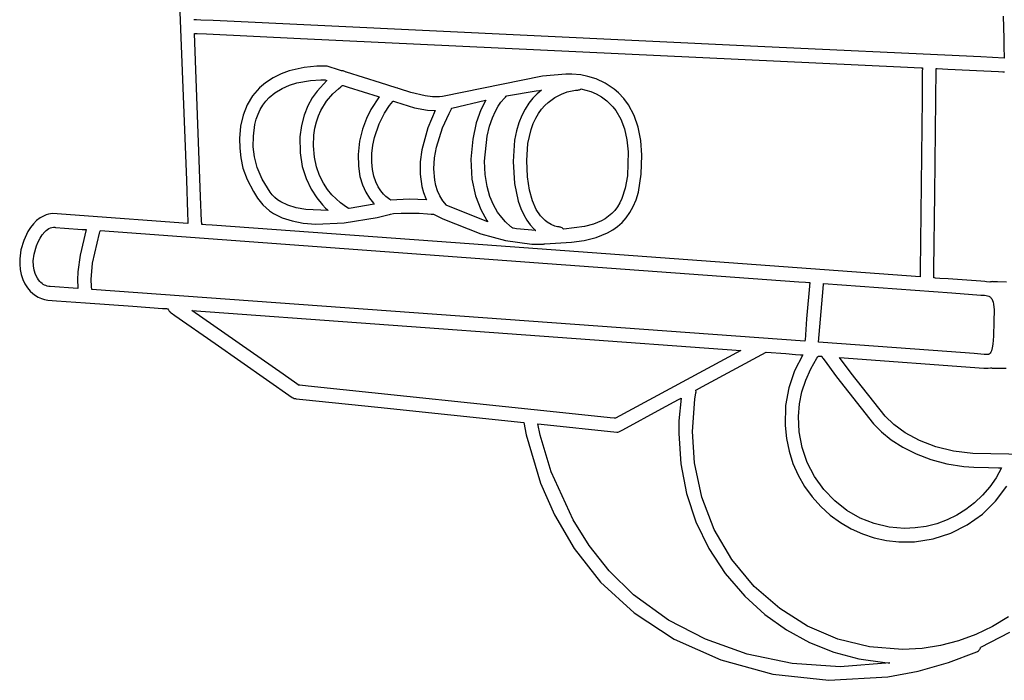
# Model space of a CAD drawing. Extents: x -74.1 to 10.8, y -36.7 to 44.6.
# Tile 104 of 199: x -48.4 to -45.4, y 24.8 to 26.8. Entities that reach past the tile are written whole.
import ezdxf

# ---------------------------------------------------------------- set-up
doc = ezdxf.new("R2010")
doc.units = 0

msp = doc.modelspace()

# ---------------------------------------------------------------- linework, layer by layer
at = {"layer": 'Layer 1', "color": 7, "linetype": 'CONTINUOUS'}
for p, q in [((-47.887141, 26.845843), (-47.866674, 26.308613)), ((-47.843464, 26.797851), (-47.843597, 26.797857)), ((-47.843195, 26.797838), (-47.843464, 26.797851)), ((-47.84091, 26.79773), (-47.843195, 26.797838)), ((-47.835643, 26.797481), (-47.84091, 26.79773)), ((-47.822383, 26.796853), (-47.835643, 26.797481)), ((-47.785426, 26.795103), (-47.822383, 26.796853)), ((-46.148605, 26.717591), (-47.785426, 26.795103)), ((-45.378932, 26.808433), (-45.377251, 26.740763)), ((-47.823092, 26.259087), (-47.842022, 26.756071)), ((-47.84198, 26.756069), (-47.841851, 26.756063)), ((-47.841851, 26.756063), (-47.840477, 26.755998)), ((-47.840477, 26.755998), (-47.833701, 26.755677)), ((-47.833701, 26.755677), (-47.804838, 26.75431)), ((-47.804838, 26.75431), (-47.518753, 26.740763)), ((-47.518753, 26.740763), (-45.691956, 26.654259)), ((-45.377251, 26.740763), (-45.376422, 26.707412)), ((-45.44662, 26.684342), (-46.148605, 26.717591)), ((-45.376422, 26.707412), (-45.376011, 26.690871)), ((-45.376011, 26.690871), (-45.375807, 26.682636)), ((-45.375813, 26.680987), (-45.44662, 26.684342)), ((-45.375769, 26.681094), (-45.375813, 26.680987)), ((-45.375807, 26.682636), (-45.375781, 26.681608)), ((-45.375781, 26.681608), (-45.375769, 26.681094)), ((-47.578268, 26.633055), (-47.602427, 26.621065)), ((-47.553956, 26.642035), (-47.578268, 26.633055)), ((-47.507728, 26.652648), (-47.553956, 26.642035)), ((-47.469465, 26.656265), (-47.507728, 26.652648)), ((-47.444887, 26.656249), (-47.469465, 26.656265)), ((-47.439519, 26.655929), (-47.444887, 26.656249)), ((-47.438722, 26.65586), (-47.439519, 26.655929)), ((-47.437901, 26.65576), (-47.438722, 26.65586)), ((-47.400306, 26.64433), (-47.437901, 26.65576)), ((-47.393645, 26.642255), (-47.400306, 26.64433)), ((-47.39296, 26.642042), (-47.393645, 26.642255)), ((-47.392799, 26.641992), (-47.39296, 26.642042)), ((-47.392634, 26.641983), (-47.392714, 26.641981)), ((-47.392315, 26.641987), (-47.392634, 26.641983)), ((-47.391677, 26.64198), (-47.392315, 26.641987)), ((-47.389149, 26.641764), (-47.391677, 26.64198)), ((-47.386676, 26.641251), (-47.389149, 26.641764)), ((-47.384286, 26.640443), (-47.386676, 26.641251)), ((-47.382005, 26.639345), (-47.384286, 26.640443)), ((-47.379861, 26.637961), (-47.382005, 26.639345)), ((-47.379732, 26.637921), (-47.379832, 26.637952)), ((-47.378642, 26.637581), (-47.379732, 26.637921)), ((-47.274905, 26.605269), (-47.378642, 26.637581)), ((-46.710602, 26.631464), (-46.782064, 26.625481)), ((-46.692586, 26.631685), (-46.710602, 26.631464)), ((-46.665335, 26.629476), (-46.692586, 26.631685)), ((-45.691956, 26.654259), (-45.628161, 26.651238)), ((-45.628161, 26.651238), (-45.624973, 26.651087)), ((-45.62507, 26.640405), (-45.625954, 26.558225)), ((-45.624981, 26.648696), (-45.62507, 26.640405)), ((-45.62496, 26.650643), (-45.624981, 26.648696)), ((-45.624955, 26.651037), (-45.62496, 26.650643)), ((-45.587412, 26.267525), (-45.583309, 26.649114)), ((-45.583289, 26.649113), (-45.583228, 26.64911)), ((-45.583228, 26.64911), (-45.582583, 26.64908)), ((-45.582583, 26.64908), (-45.579467, 26.648932)), ((-45.579467, 26.648932), (-45.547161, 26.647402)), ((-45.547161, 26.647402), (-45.438239, 26.642244)), ((-45.438239, 26.642244), (-45.392971, 26.6401)), ((-45.392971, 26.6401), (-45.379492, 26.639462)), ((-45.379492, 26.639462), (-45.375899, 26.639292)), ((-45.375899, 26.639292), (-45.374996, 26.639249)), ((-47.625715, 26.605645), (-47.643837, 26.589976)), ((-47.602427, 26.621065), (-47.625715, 26.605645)), ((-47.552508, 26.598418), (-47.529862, 26.60553)), ((-47.529862, 26.60553), (-47.488028, 26.613063)), ((-47.488028, 26.613063), (-47.456686, 26.614776)), ((-47.438316, 26.612521), (-47.468258, 26.580446)), ((-47.456686, 26.614776), (-47.447155, 26.614612)), ((-47.447155, 26.614612), (-47.445561, 26.614543)), ((-47.445561, 26.614543), (-47.444892, 26.61451)), ((-47.444892, 26.61451), (-47.444738, 26.614502)), ((-47.444738, 26.614502), (-47.444664, 26.614498)), ((-47.444614, 26.61449), (-47.44455, 26.614471)), ((-47.44455, 26.614471), (-47.443909, 26.614271)), ((-47.443909, 26.614271), (-47.439067, 26.612763)), ((-47.439067, 26.612763), (-47.438404, 26.612557)), ((-47.438404, 26.612557), (-47.438309, 26.612528)), ((-47.227622, 26.590542), (-47.274905, 26.605269)), ((-46.782064, 26.625481), (-47.086379, 26.563929)), ((-46.643509, 26.625128), (-46.665335, 26.629476)), ((-46.618277, 26.617209), (-46.643509, 26.625128)), ((-46.591186, 26.604662), (-46.618277, 26.617209)), ((-46.563783, 26.586431), (-46.591186, 26.604662)), ((-47.643837, 26.589976), (-47.664816, 26.565645)), ((-47.614486, 26.560402), (-47.596848, 26.575177)), ((-47.596848, 26.575177), (-47.575131, 26.588455)), ((-47.575131, 26.588455), (-47.552508, 26.598418)), ((-47.468258, 26.580446), (-47.483095, 26.559486)), ((-47.439428, 26.549696), (-47.420832, 26.571671)), ((-47.420832, 26.571671), (-47.403543, 26.587691)), ((-47.403543, 26.587691), (-47.396153, 26.593531)), ((-47.396153, 26.593531), (-47.392906, 26.595919)), ((-47.392906, 26.595919), (-47.391411, 26.596982)), ((-47.391411, 26.596982), (-47.390698, 26.59748)), ((-47.390698, 26.59748), (-47.390523, 26.597602)), ((-47.390474, 26.597627), (-47.390405, 26.597606)), ((-47.390405, 26.597606), (-47.390065, 26.5975)), ((-47.390065, 26.5975), (-47.388619, 26.59705)), ((-47.388619, 26.59705), (-47.374286, 26.592585)), ((-47.374286, 26.592585), (-47.282757, 26.564077)), ((-47.223374, 26.589219), (-47.227622, 26.590542)), ((-47.222965, 26.589091), (-47.223374, 26.589219)), ((-47.222865, 26.58906), (-47.222965, 26.589091)), ((-47.222633, 26.588987), (-47.222865, 26.58906)), ((-47.222202, 26.588844), (-47.222633, 26.588987)), ((-47.221352, 26.58853), (-47.222202, 26.588844)), ((-47.217435, 26.58701), (-47.221352, 26.58853)), ((-47.183432, 26.575819), (-47.217435, 26.58701)), ((-47.139145, 26.565583), (-47.183432, 26.575819)), ((-46.891481, 26.565839), (-46.800805, 26.580875)), ((-46.798013, 26.571651), (-46.810964, 26.55841)), ((-46.800805, 26.580875), (-46.791484, 26.582127)), ((-46.784649, 26.583003), (-46.798013, 26.571651)), ((-46.791484, 26.582127), (-46.78699, 26.582708)), ((-46.78699, 26.582708), (-46.784784, 26.582987)), ((-46.784784, 26.582987), (-46.784715, 26.582995)), ((-46.744471, 26.560853), (-46.724519, 26.571183)), ((-46.724519, 26.571183), (-46.706421, 26.577683)), ((-46.706421, 26.577683), (-46.691487, 26.581238)), ((-46.691487, 26.581238), (-46.681028, 26.582735)), ((-46.681028, 26.582735), (-46.677885, 26.582989)), ((-46.677885, 26.582989), (-46.676907, 26.583041)), ((-46.676907, 26.583041), (-46.676576, 26.583054)), ((-46.676576, 26.583054), (-46.67645, 26.583058)), ((-46.676521, 26.583055), (-46.674135, 26.583241)), ((-46.676444, 26.583058), (-46.676494, 26.583056)), ((-46.674135, 26.583241), (-46.671834, 26.583689)), ((-46.671834, 26.583689), (-46.669633, 26.584382)), ((-46.669633, 26.584382), (-46.667545, 26.585305)), ((-46.667545, 26.585305), (-46.665585, 26.586441)), ((-46.665585, 26.586441), (-46.665116, 26.586756)), ((-46.665116, 26.586756), (-46.664885, 26.586918)), ((-46.664885, 26.586918), (-46.664828, 26.586959)), ((-46.664792, 26.586984), (-46.635188, 26.578911)), ((-46.635188, 26.578911), (-46.618766, 26.571957)), ((-46.618766, 26.571957), (-46.602026, 26.56257)), ((-46.550447, 26.574854), (-46.563783, 26.586431)), ((-46.534245, 26.557506), (-46.550447, 26.574854)), ((-47.664816, 26.565645), (-47.681404, 26.538013)), ((-47.633885, 26.537038), (-47.624795, 26.549229)), ((-47.624795, 26.549229), (-47.614486, 26.560402)), ((-47.483095, 26.559486), (-47.496653, 26.53514)), ((-47.456882, 26.521565), (-47.439428, 26.549696)), ((-47.279402, 26.563028), (-47.304826, 26.524009)), ((-47.282757, 26.564077), (-47.27956, 26.563082)), ((-47.27956, 26.563082), (-47.279401, 26.563032)), ((-47.247566, 26.535963), (-47.23731, 26.548581)), ((-47.23731, 26.548581), (-47.236577, 26.549394)), ((-47.236577, 26.549394), (-47.236416, 26.54957)), ((-47.236416, 26.54957), (-47.236377, 26.549612)), ((-47.236327, 26.549614), (-47.23604, 26.549526)), ((-47.23604, 26.549526), (-47.235939, 26.549495)), ((-47.23593, 26.549491), (-47.229797, 26.547144)), ((-47.229797, 26.547144), (-47.172045, 26.529635)), ((-47.116644, 26.562833), (-47.139145, 26.565583)), ((-47.095769, 26.562734), (-47.116644, 26.562833)), ((-47.086379, 26.563929), (-47.095769, 26.562734)), ((-47.058448, 26.527951), (-46.955843, 26.552592)), ((-46.954235, 26.552943), (-46.969447, 26.523229)), ((-46.955843, 26.552592), (-46.954381, 26.552913)), ((-46.954381, 26.552913), (-46.95429, 26.552933)), ((-46.95429, 26.552933), (-46.954244, 26.552943)), ((-46.916469, 26.53473), (-46.908366, 26.546538)), ((-46.908366, 26.546538), (-46.897683, 26.558818)), ((-46.897683, 26.558818), (-46.896689, 26.559733)), ((-46.896689, 26.559733), (-46.896505, 26.559892)), ((-46.896675, 26.559756), (-46.894225, 26.562042)), ((-46.896639, 26.559785), (-46.896672, 26.559759)), ((-46.896537, 26.559867), (-46.896639, 26.559785)), ((-46.896503, 26.559894), (-46.896537, 26.559867)), ((-46.894225, 26.562042), (-46.892225, 26.564624)), ((-46.892225, 26.564624), (-46.891794, 26.565307)), ((-46.891794, 26.565307), (-46.891589, 26.565653)), ((-46.891589, 26.565653), (-46.891489, 26.565828)), ((-46.823267, 26.543133), (-46.834685, 26.525672)), ((-46.810964, 26.55841), (-46.823267, 26.543133)), ((-46.775011, 26.536234), (-46.764968, 26.545805)), ((-46.764968, 26.545805), (-46.744471, 26.560853)), ((-46.602026, 26.56257), (-46.585539, 26.550381)), ((-46.585539, 26.550381), (-46.567446, 26.532229)), ((-46.520106, 26.538222), (-46.534245, 26.557506)), ((-45.625954, 26.558225), (-45.631598, 26.033463)), ((-47.681404, 26.538013), (-47.693581, 26.507139)), ((-47.64839, 26.509641), (-47.641751, 26.523839)), ((-47.641751, 26.523839), (-47.633885, 26.537038)), ((-47.496653, 26.53514), (-47.508037, 26.507331)), ((-47.464416, 26.505128), (-47.456882, 26.521565)), ((-47.304826, 26.524009), (-47.318141, 26.496761)), ((-47.27958, 26.480533), (-47.262925, 26.513024)), ((-47.262925, 26.513024), (-47.247566, 26.535963)), ((-47.172045, 26.529635), (-47.132254, 26.522471)), ((-47.132254, 26.522471), (-47.111884, 26.520904)), ((-47.109109, 26.520829), (-47.130938, 26.468555)), ((-47.111884, 26.520904), (-47.109362, 26.520836)), ((-47.109362, 26.520836), (-47.109205, 26.520833)), ((-47.109205, 26.520833), (-47.109126, 26.520831)), ((-47.086107, 26.468689), (-47.06658, 26.512539)), ((-47.06658, 26.512539), (-47.059371, 26.526288)), ((-47.059371, 26.526288), (-47.058675, 26.527551)), ((-47.058675, 26.527551), (-47.058509, 26.527851)), ((-47.058509, 26.527851), (-47.058468, 26.527924)), ((-46.969447, 26.523229), (-46.983511, 26.483854)), ((-46.934583, 26.498356), (-46.925448, 26.518764)), ((-46.925448, 26.518764), (-46.916469, 26.53473)), ((-46.834685, 26.525672), (-46.844984, 26.505883)), ((-46.802356, 26.498009), (-46.793869, 26.512447)), ((-46.793869, 26.512447), (-46.7847, 26.525152)), ((-46.7847, 26.525152), (-46.775011, 26.536234)), ((-46.567446, 26.532229), (-46.5586, 26.520734)), ((-46.5586, 26.520734), (-46.543668, 26.494898)), ((-46.502976, 26.506155), (-46.520106, 26.538222)), ((-47.693581, 26.507139), (-47.701321, 26.473083)), ((-47.657972, 26.478289), (-47.653798, 26.494454)), ((-47.653798, 26.494454), (-47.64839, 26.509641)), ((-47.508037, 26.507331), (-47.516355, 26.475983)), ((-47.475569, 26.467386), (-47.470747, 26.487077)), ((-47.470747, 26.487077), (-47.464416, 26.505128)), ((-47.318141, 26.496761), (-47.329962, 26.464656)), ((-47.29372, 26.439259), (-47.27958, 26.480533)), ((-46.983511, 26.483854), (-46.994313, 26.434009)), ((-46.943149, 26.473223), (-46.934583, 26.498356)), ((-46.853927, 26.483618), (-46.861281, 26.458731)), ((-46.844984, 26.505883), (-46.853927, 26.483618)), ((-46.816628, 26.463488), (-46.809997, 26.481726)), ((-46.809997, 26.481726), (-46.802356, 26.498009)), ((-46.543668, 26.494898), (-46.532433, 26.465316)), ((-46.490415, 26.469957), (-46.502976, 26.506155)), ((-47.701321, 26.473083), (-47.704604, 26.435903)), ((-47.662599, 26.443065), (-47.657972, 26.478289)), ((-47.516355, 26.475983), (-47.520734, 26.44066)), ((-47.478576, 26.446031), (-47.475569, 26.467386)), ((-47.329962, 26.464656), (-47.338868, 26.427921)), ((-47.130938, 26.468555), (-47.149183, 26.401712)), ((-47.104667, 26.409569), (-47.086107, 26.468689)), ((-46.950426, 26.44308), (-46.943149, 26.473223)), ((-46.861281, 26.458731), (-46.866808, 26.431075)), ((-46.826204, 26.420703), (-46.816628, 26.463488)), ((-46.532433, 26.465316), (-46.524914, 26.432046)), ((-46.482447, 26.429696), (-46.490415, 26.469957)), ((-47.704604, 26.435903), (-47.704195, 26.406088)), ((-47.662699, 26.41051), (-47.662599, 26.443065)), ((-47.520734, 26.44066), (-47.520144, 26.392661)), ((-47.479535, 26.413212), (-47.478576, 26.446031)), ((-47.338868, 26.427921), (-47.343436, 26.386782)), ((-47.298657, 26.415569), (-47.29372, 26.439259)), ((-46.994313, 26.434009), (-46.999738, 26.372886)), ((-46.958217, 26.366634), (-46.950426, 26.44308)), ((-46.866808, 26.431075), (-46.871463, 26.366099)), ((-46.829786, 26.368915), (-46.826204, 26.420703)), ((-46.524914, 26.432046), (-46.521132, 26.395144)), ((-46.479098, 26.38544), (-46.482447, 26.429696)), ((-47.704195, 26.406088), (-47.701157, 26.376998)), ((-47.659502, 26.380396), (-47.662699, 26.41051)), ((-47.520144, 26.392661), (-47.513467, 26.350363)), ((-47.476568, 26.379411), (-47.479535, 26.413212)), ((-47.30186, 26.363987), (-47.301538, 26.389971)), ((-47.301538, 26.389971), (-47.298657, 26.415569)), ((-47.149183, 26.401712), (-47.154003, 26.365112)), ((-47.11067, 26.376734), (-47.104667, 26.409569)), ((-46.521132, 26.395144), (-46.523223, 26.321794)), ((-47.701157, 26.376998), (-47.69414, 26.345401)), ((-47.651261, 26.34772), (-47.659502, 26.380396)), ((-47.470025, 26.349373), (-47.476568, 26.379411)), ((-47.343436, 26.386782), (-47.342774, 26.351077)), ((-47.299562, 26.340963), (-47.30186, 26.363987)), ((-47.154003, 26.365112), (-47.154379, 26.32761)), ((-47.112931, 26.343022), (-47.11067, 26.376734)), ((-46.999738, 26.372886), (-46.996997, 26.312008)), ((-46.956644, 26.325786), (-46.958217, 26.366634)), ((-46.871463, 26.366099), (-46.867305, 26.298332)), ((-46.827777, 26.319294), (-46.829786, 26.368915)), ((-46.480954, 26.326788), (-46.479098, 26.38544)), ((-47.69414, 26.345401), (-47.681706, 26.311139)), ((-47.63591, 26.311873), (-47.651261, 26.34772)), ((-47.513467, 26.350363), (-47.501984, 26.313521)), ((-47.460654, 26.32295), (-47.470025, 26.349373)), ((-47.342774, 26.351077), (-47.338063, 26.320537)), ((-47.295138, 26.320861), (-47.299562, 26.340963)), ((-47.110285, 26.309415), (-47.112931, 26.343022)), ((-47.866674, 26.308613), (-47.862877, 26.208946)), ((-47.681706, 26.311139), (-47.662419, 26.274054)), ((-47.611384, 26.272244), (-47.63591, 26.311873)), ((-47.501984, 26.313521), (-47.486975, 26.28189)), ((-47.449205, 26.299993), (-47.460654, 26.32295)), ((-47.436425, 26.280353), (-47.449205, 26.299993)), ((-47.338063, 26.320537), (-47.330231, 26.294273)), ((-47.289096, 26.303534), (-47.295138, 26.320861)), ((-47.281946, 26.288836), (-47.289096, 26.303534)), ((-47.154379, 26.32761), (-47.149126, 26.290121)), ((-47.106757, 26.292956), (-47.110285, 26.309415)), ((-46.996997, 26.312008), (-46.98619, 26.260947)), ((-46.950844, 26.290085), (-46.956644, 26.325786)), ((-46.821663, 26.278518), (-46.827777, 26.319294)), ((-46.523223, 26.321794), (-46.529749, 26.284123)), ((-46.48994, 26.272549), (-46.480954, 26.326788)), ((-47.662419, 26.274054), (-47.649757, 26.254404)), ((-47.60477, 26.263985), (-47.611384, 26.272244)), ((-47.486975, 26.28189), (-47.46972, 26.255224)), ((-47.423063, 26.263881), (-47.436425, 26.280353)), ((-47.330231, 26.294273), (-47.320177, 26.272054)), ((-47.320177, 26.272054), (-47.308803, 26.253647)), ((-47.274197, 26.276623), (-47.281946, 26.288836)), ((-47.266359, 26.266748), (-47.274197, 26.276623)), ((-47.149126, 26.290121), (-47.144019, 26.271666)), ((-47.144019, 26.271666), (-47.137062, 26.253558)), ((-47.101565, 26.276891), (-47.106757, 26.292956)), ((-47.094563, 26.261343), (-47.101565, 26.276891)), ((-46.941856, 26.259336), (-46.950844, 26.290085)), ((-46.867305, 26.298332), (-46.855905, 26.244624)), ((-46.812351, 26.245719), (-46.821663, 26.278518)), ((-46.529749, 26.284123), (-46.540028, 26.25288)), ((-46.496937, 26.24941), (-46.48994, 26.272549)), ((-47.820232, 26.18401), (-47.823092, 26.259087)), ((-47.649757, 26.254404), (-47.633565, 26.233713)), ((-47.597202, 26.256381), (-47.60477, 26.263985)), ((-47.588695, 26.249432), (-47.597202, 26.256381)), ((-47.579261, 26.243141), (-47.588695, 26.249432)), ((-47.55737, 26.232414), (-47.579261, 26.243141)), ((-47.46972, 26.255224), (-47.451501, 26.233278)), ((-47.397588, 26.239848), (-47.423063, 26.263881)), ((-47.308803, 26.253647), (-47.297009, 26.238822)), ((-47.25894, 26.259065), (-47.266359, 26.266748)), ((-47.247398, 26.249693), (-47.25894, 26.259065)), ((-47.244293, 26.247713), (-47.247398, 26.249693)), ((-47.188247, 26.250873), (-47.244293, 26.247713)), ((-47.1348, 26.248638), (-47.188247, 26.250873)), ((-47.137062, 26.253558), (-47.135016, 26.249098)), ((-47.135016, 26.249098), (-47.134884, 26.24882)), ((-47.134884, 26.24882), (-47.134818, 26.248681)), ((-47.085605, 26.246432), (-47.094563, 26.261343)), ((-47.074545, 26.232283), (-47.085605, 26.246432)), ((-46.98619, 26.260947), (-46.969963, 26.219081)), ((-46.93072, 26.233342), (-46.941856, 26.259336)), ((-46.855905, 26.244624), (-46.848087, 26.22253)), ((-46.800746, 26.220029), (-46.812351, 26.245719)), ((-46.540028, 26.25288), (-46.546508, 26.239471)), ((-46.505478, 26.228732), (-46.496937, 26.24941)), ((-45.589885, 26.037491), (-45.587412, 26.267525)), ((-47.633565, 26.233713), (-47.623794, 26.224218)), ((-47.623794, 26.224218), (-47.613023, 26.21555)), ((-47.613023, 26.21555), (-47.601261, 26.207709)), ((-47.531838, 26.224387), (-47.55737, 26.232414)), ((-47.502772, 26.219068), (-47.531838, 26.224387)), ((-47.434469, 26.21657), (-47.502772, 26.219068)), ((-47.451501, 26.233278), (-47.44243, 26.223998)), ((-47.44243, 26.223998), (-47.437974, 26.219768)), ((-47.437974, 26.219768), (-47.435775, 26.217754)), ((-47.435775, 26.217754), (-47.434684, 26.216772)), ((-47.434684, 26.216772), (-47.434548, 26.21665)), ((-47.434548, 26.21665), (-47.43448, 26.216589)), ((-47.378767, 26.226704), (-47.397588, 26.239848)), ((-47.373723, 26.223843), (-47.378767, 26.226704)), ((-47.372621, 26.223276), (-47.373723, 26.223843)), ((-47.372664, 26.223299), (-47.372623, 26.223277)), ((-47.372596, 26.223264), (-47.372645, 26.22329)), ((-47.372498, 26.223212), (-47.372596, 26.223264)), ((-47.372307, 26.223102), (-47.372498, 26.223212)), ((-47.371939, 26.222868), (-47.372307, 26.223102)), ((-47.371207, 26.222394), (-47.371939, 26.222868)), ((-47.294604, 26.23618), (-47.371207, 26.222394)), ((-47.297009, 26.238822), (-47.29555, 26.237209)), ((-47.29555, 26.237209), (-47.294824, 26.236422)), ((-47.294824, 26.236422), (-47.294643, 26.236227)), ((-47.074374, 26.232035), (-47.074545, 26.232283)), ((-47.074313, 26.231957), (-47.074374, 26.232035)), ((-47.074233, 26.231918), (-47.074312, 26.231956)), ((-47.072965, 26.231307), (-47.074233, 26.231918)), ((-46.948283, 26.182015), (-47.072965, 26.231307)), ((-46.969963, 26.219081), (-46.950964, 26.185928)), ((-46.918475, 26.211907), (-46.93072, 26.233342)), ((-46.90616, 26.194833), (-46.918475, 26.211907)), ((-46.848087, 26.22253), (-46.839178, 26.203335)), ((-46.787757, 26.20058), (-46.800746, 26.220029)), ((-46.56202, 26.216686), (-46.570998, 26.207151)), ((-46.553848, 26.227433), (-46.56202, 26.216686)), ((-46.546508, 26.239471), (-46.553848, 26.227433)), ((-46.526812, 26.194179), (-46.515468, 26.210369)), ((-46.515468, 26.210369), (-46.505478, 26.228732)), ((-48.322537, 26.185985), (-48.332483, 26.176045)), ((-48.311624, 26.194302), (-48.322537, 26.185985)), ((-48.299768, 26.200737), (-48.311624, 26.194302)), ((-48.293494, 26.203167), (-48.299768, 26.200737)), ((-48.286994, 26.205029), (-48.293494, 26.203167)), ((-48.280271, 26.206291), (-48.286994, 26.205029)), ((-48.273328, 26.20692), (-48.280271, 26.206291)), ((-48.260066, 26.206447), (-48.273328, 26.20692)), ((-48.191728, 26.201449), (-48.260066, 26.206447)), ((-47.862017, 26.177336), (-48.191728, 26.201449)), ((-47.862877, 26.208946), (-47.861897, 26.18323)), ((-47.861897, 26.18323), (-47.861694, 26.177907)), ((-47.819943, 26.176436), (-47.820232, 26.18401)), ((-47.601261, 26.207709), (-47.574799, 26.194511)), ((-47.574799, 26.194511), (-47.544477, 26.184634)), ((-47.544477, 26.184634), (-47.510365, 26.178083)), ((-47.385984, 26.178473), (-47.285388, 26.195511)), ((-47.285388, 26.195511), (-47.248794, 26.204196)), ((-47.248794, 26.204196), (-47.248738, 26.20421)), ((-47.248738, 26.20421), (-47.248131, 26.204363)), ((-47.248131, 26.204363), (-47.244813, 26.205201)), ((-47.244799, 26.205204), (-47.235555, 26.206966)), ((-47.235555, 26.206966), (-47.212272, 26.208894)), ((-47.212272, 26.208894), (-47.157458, 26.208206)), ((-47.157458, 26.208206), (-47.13217, 26.206643)), ((-47.13217, 26.206643), (-47.121423, 26.205786)), ((-47.121423, 26.205786), (-47.116694, 26.205368)), ((-47.116694, 26.205368), (-47.114512, 26.205165)), ((-47.114512, 26.205165), (-47.113986, 26.205116)), ((-47.113986, 26.205116), (-47.113726, 26.205091)), ((-47.113678, 26.205084), (-47.085633, 26.191053)), ((-47.085633, 26.191053), (-46.970028, 26.144957)), ((-46.950964, 26.185928), (-46.948526, 26.182373)), ((-46.948526, 26.182373), (-46.948374, 26.182155)), ((-46.948374, 26.182155), (-46.948298, 26.182046)), ((-46.894816, 26.181924), (-46.90616, 26.194833)), ((-46.879194, 26.167815), (-46.894816, 26.181924)), ((-46.839178, 26.203335), (-46.829415, 26.186835)), ((-46.829415, 26.186835), (-46.81904, 26.172824)), ((-46.781026, 26.192925), (-46.787757, 26.20058)), ((-46.774289, 26.186504), (-46.781026, 26.192925)), ((-46.767659, 26.181211), (-46.774289, 26.186504)), ((-46.755172, 26.173569), (-46.767659, 26.181211)), ((-46.602505, 26.185028), (-46.627056, 26.174892)), ((-46.591267, 26.191401), (-46.602505, 26.185028)), ((-46.580756, 26.198749), (-46.591267, 26.191401)), ((-46.570998, 26.207151), (-46.580756, 26.198749)), ((-46.553186, 26.167734), (-46.539416, 26.180015)), ((-46.539416, 26.180015), (-46.526812, 26.194179)), ((-48.34937, 26.152333), (-48.362086, 26.125241)), ((-48.341436, 26.164741), (-48.34937, 26.152333)), ((-48.332483, 26.176045), (-48.341436, 26.164741)), ((-48.305349, 26.142854), (-48.297742, 26.151717)), ((-48.297742, 26.151717), (-48.293696, 26.155458)), ((-48.293696, 26.155458), (-48.289505, 26.158672)), ((-48.289505, 26.158672), (-48.28518, 26.161311)), ((-48.28518, 26.161311), (-48.280735, 26.163327)), ((-48.280735, 26.163327), (-48.276182, 26.16467)), ((-48.276182, 26.16467), (-48.271531, 26.165291)), ((-48.271531, 26.165291), (-48.26836, 26.165278)), ((-48.26836, 26.165278), (-48.268228, 26.165268)), ((-48.268228, 26.165268), (-48.267624, 26.165224)), ((-48.267624, 26.165224), (-48.265065, 26.165038)), ((-48.265065, 26.165038), (-48.237557, 26.163026)), ((-48.237557, 26.163026), (-48.184271, 26.15913)), ((-48.171613, 26.158202), (-48.190514, 26.08007)), ((-48.184271, 26.15913), (-48.175922, 26.15852)), ((-48.175922, 26.15852), (-48.173778, 26.158363)), ((-48.173778, 26.158363), (-48.172698, 26.158284)), ((-48.172698, 26.158284), (-48.172156, 26.158244)), ((-48.172156, 26.158244), (-48.171884, 26.158225)), ((-48.171884, 26.158225), (-48.171748, 26.158215)), ((-48.171748, 26.158215), (-48.17168, 26.15821)), ((-48.131356, 26.147367), (-48.130143, 26.151385)), ((-48.130143, 26.151385), (-48.12956, 26.153277)), ((-48.12956, 26.153277), (-48.129275, 26.154192)), ((-48.129275, 26.154192), (-48.129134, 26.154642)), ((-48.129134, 26.154642), (-48.129064, 26.154865)), ((-48.129064, 26.154865), (-48.129029, 26.154976)), ((-48.129029, 26.154976), (-48.129012, 26.155031)), ((-48.128972, 26.155085), (-46.766647, 26.055442)), ((-47.861671, 26.177312), (-47.862017, 26.177336)), ((-47.861694, 26.177907), (-47.861676, 26.177433)), ((-47.861676, 26.177433), (-47.861672, 26.17733)), ((-47.819876, 26.174657), (-47.819943, 26.176436)), ((-47.819862, 26.174297), (-47.819876, 26.174657)), ((-47.81926, 26.174208), (-47.81986, 26.174252)), ((-47.816855, 26.174032), (-47.81926, 26.174208)), ((-47.80719, 26.173325), (-47.816855, 26.174032)), ((-47.787634, 26.171895), (-47.80719, 26.173325)), ((-47.047103, 26.117733), (-47.787634, 26.171895)), ((-47.510365, 26.178083), (-47.472533, 26.174868)), ((-47.472533, 26.174868), (-47.385984, 26.178473)), ((-46.877518, 26.166584), (-46.879194, 26.167815)), ((-46.877104, 26.166295), (-46.877518, 26.166584)), ((-46.874998, 26.164638), (-46.877191, 26.166354)), ((-46.87716, 26.166333), (-46.877115, 26.166302)), ((-46.87364, 26.163311), (-46.874998, 26.164638)), ((-46.873575, 26.163299), (-46.873616, 26.163307)), ((-46.873248, 26.163239), (-46.873575, 26.163299)), ((-46.872592, 26.163118), (-46.873248, 26.163239)), ((-46.87128, 26.162879), (-46.872592, 26.163118)), ((-46.860765, 26.161092), (-46.87128, 26.162879)), ((-46.802511, 26.155728), (-46.860765, 26.161092)), ((-46.81904, 26.172824), (-46.80829, 26.161098)), ((-46.80829, 26.161098), (-46.802849, 26.156028)), ((-46.802849, 26.156028), (-46.802679, 26.155877)), ((-46.802679, 26.155877), (-46.802594, 26.155802)), ((-46.802594, 26.155802), (-46.802552, 26.155765)), ((-46.744473, 26.169131), (-46.755172, 26.173569)), ((-46.736469, 26.167029), (-46.744473, 26.169131)), ((-46.732065, 26.166397), (-46.736469, 26.167029)), ((-46.731633, 26.166366), (-46.732065, 26.166397)), ((-46.731908, 26.166378), (-46.731789, 26.166374)), ((-46.731787, 26.166374), (-46.731864, 26.166377)), ((-46.731789, 26.166374), (-46.731733, 26.166372)), ((-46.731632, 26.166368), (-46.731787, 26.166374)), ((-46.731733, 26.166372), (-46.731672, 26.166369)), ((-46.729195, 26.166123), (-46.731632, 26.166368)), ((-46.726855, 26.165605), (-46.729195, 26.166123)), ((-46.724625, 26.164832), (-46.726855, 26.165605)), ((-46.722521, 26.163822), (-46.724625, 26.164832)), ((-46.720557, 26.162591), (-46.722521, 26.163822)), ((-46.718748, 26.161158), (-46.720557, 26.162591)), ((-46.717108, 26.159539), (-46.718748, 26.161158)), ((-46.654198, 26.167708), (-46.717108, 26.159539)), ((-46.627056, 26.174892), (-46.654198, 26.167708)), ((-46.583843, 26.148241), (-46.568026, 26.157191)), ((-46.568026, 26.157191), (-46.553186, 26.167734)), ((-48.362086, 26.125241), (-48.370428, 26.096845)), ((-48.323404, 26.108727), (-48.318278, 26.120968)), ((-48.318278, 26.120968), (-48.312226, 26.132474)), ((-48.312226, 26.132474), (-48.305349, 26.142854)), ((-48.15231, 26.055832), (-48.131356, 26.147367)), ((-46.970028, 26.144957), (-46.894163, 26.124747)), ((-46.894163, 26.124747), (-46.814052, 26.114332)), ((-46.693948, 26.119905), (-46.65498, 26.125483)), ((-46.65498, 26.125483), (-46.618026, 26.134543)), ((-46.618026, 26.134543), (-46.583843, 26.148241)), ((-48.370428, 26.096845), (-48.374179, 26.069552)), ((-48.33049, 26.083608), (-48.323404, 26.108727)), ((-45.631805, 26.014217), (-47.047103, 26.117733)), ((-46.814052, 26.114332), (-46.780145, 26.114323)), ((-46.780127, 26.114324), (-46.780046, 26.114328)), ((-46.780046, 26.114328), (-46.779226, 26.114366)), ((-46.779226, 26.114366), (-46.776491, 26.114493)), ((-46.776491, 26.114493), (-46.775362, 26.114546)), ((-46.775362, 26.114546), (-46.775029, 26.114562)), ((-46.775029, 26.114562), (-46.774942, 26.114566)), ((-46.774899, 26.114568), (-46.693948, 26.119905)), ((-48.374179, 26.069552), (-48.374233, 26.053044)), ((-48.332739, 26.062754), (-48.33049, 26.083608)), ((-48.332077, 26.04829), (-48.332739, 26.062754)), ((-48.190514, 26.08007), (-48.197329, 26.029885)), ((-48.374233, 26.053044), (-48.372593, 26.036908)), ((-48.372593, 26.036908), (-48.369333, 26.021377)), ((-48.329674, 26.034452), (-48.332077, 26.04829)), ((-48.325647, 26.021634), (-48.329674, 26.034452)), ((-48.15688, 26.006338), (-48.15231, 26.055832)), ((-46.766647, 26.055442), (-46.00154, 25.999483)), ((-45.631598, 26.033463), (-45.631795, 26.015138)), ((-45.590115, 26.016091), (-45.589885, 26.037491)), ((-48.369333, 26.021377), (-48.364522, 26.006682)), ((-48.364522, 26.006682), (-48.358231, 25.993055)), ((-48.320109, 26.010235), (-48.325647, 26.021634)), ((-48.31681, 26.005191), (-48.320109, 26.010235)), ((-48.313175, 26.00065), (-48.31681, 26.005191)), ((-48.30945, 25.996856), (-48.313175, 26.00065)), ((-48.197329, 26.029885), (-48.198356, 26.005159)), ((-48.198356, 26.005159), (-48.197141, 25.981876)), ((-48.155729, 25.985002), (-48.15688, 26.006338)), ((-45.631795, 26.015138), (-45.631805, 26.014222)), ((-45.590388, 26.011189), (-45.590176, 26.012797)), ((-45.590233, 26.011178), (-45.59034, 26.011185)), ((-45.590018, 26.011162), (-45.590233, 26.011178)), ((-45.590176, 26.012797), (-45.590151, 26.013147)), ((-45.590151, 26.013147), (-45.590145, 26.013323)), ((-45.590145, 26.013323), (-45.590144, 26.013368)), ((-45.590144, 26.013407), (-45.590142, 26.013522)), ((-45.590142, 26.013522), (-45.590137, 26.014023)), ((-45.590137, 26.014023), (-45.590115, 26.016091)), ((-45.588305, 26.011037), (-45.590018, 26.011162)), ((-45.584904, 26.010788), (-45.588305, 26.011037)), ((-45.571634, 26.009817), (-45.584904, 26.010788)), ((-45.546725, 26.007995), (-45.571634, 26.009817)), ((-45.503712, 26.004848), (-45.546725, 26.007995)), ((-45.447111, 26.000708), (-45.503712, 26.004848)), ((-45.434785, 25.999806), (-45.447111, 26.000708)), ((-48.358231, 25.993055), (-48.350532, 25.980728)), ((-48.350532, 25.980728), (-48.342178, 25.970637)), ((-48.342178, 25.970637), (-48.334555, 25.963458)), ((-48.305969, 25.993948), (-48.30945, 25.996856)), ((-48.302299, 25.99144), (-48.305969, 25.993948)), ((-48.298441, 25.989335), (-48.302299, 25.99144)), ((-48.2944, 25.987633), (-48.298441, 25.989335)), ((-48.29018, 25.986337), (-48.2944, 25.987633)), ((-48.285782, 25.985448), (-48.29018, 25.986337)), ((-48.281212, 25.984969), (-48.285782, 25.985448)), ((-48.196778, 25.978831), (-48.281183, 25.984966)), ((-48.197141, 25.981876), (-48.196806, 25.979111)), ((-48.196806, 25.979111), (-48.196784, 25.97894)), ((-48.196784, 25.97894), (-48.196773, 25.978854)), ((-48.154049, 25.975728), (-48.155729, 25.985002)), ((-45.982596, 25.81794), (-48.154049, 25.975728)), ((-46.00154, 25.999483), (-45.980704, 25.997959)), ((-45.980704, 25.997959), (-45.970387, 25.997204)), ((-45.967215, 25.99697), (-45.977455, 25.886806)), ((-45.970387, 25.997204), (-45.967818, 25.997017)), ((-45.967818, 25.997017), (-45.967497, 25.996993)), ((-45.967497, 25.996993), (-45.967337, 25.996981)), ((-45.967337, 25.996981), (-45.967257, 25.996976)), ((-45.967257, 25.996976), (-45.967215, 25.99697)), ((-45.941002, 25.814917), (-45.927196, 25.978497)), ((-45.927196, 25.978497), (-45.925819, 25.99221)), ((-45.925819, 25.99221), (-45.925665, 25.993721)), ((-45.925665, 25.993721), (-45.925646, 25.993907)), ((-45.925609, 25.993931), (-45.53571, 25.965412)), ((-45.429307, 25.999393), (-45.434785, 25.999806)), ((-45.419987, 25.998043), (-45.429307, 25.999393)), ((-45.419913, 25.998074), (-45.419959, 25.998055)), ((-45.419729, 25.99815), (-45.419913, 25.998074)), ((-45.419358, 25.998298), (-45.419729, 25.99815)), ((-45.417844, 25.998821), (-45.419358, 25.998298)), ((-45.414679, 25.999523), (-45.417844, 25.998821)), ((-45.411357, 25.999713), (-45.414679, 25.999523)), ((-45.411133, 25.999703), (-45.411321, 25.999708)), ((-45.410302, 25.999681), (-45.411133, 25.999703)), ((-45.40703, 25.999595), (-45.410302, 25.999681)), ((-45.39578, 25.999299), (-45.40703, 25.999595)), ((-45.368273, 25.998576), (-45.39578, 25.999299)), ((-48.334555, 25.963458), (-48.326326, 25.957329)), ((-48.326326, 25.957329), (-48.317536, 25.952273)), ((-48.317536, 25.952273), (-48.308229, 25.948312)), ((-48.308229, 25.948312), (-48.298451, 25.945466)), ((-48.298451, 25.945466), (-48.288245, 25.943758)), ((-48.288245, 25.943758), (-48.26162, 25.941771)), ((-48.26162, 25.941771), (-48.174262, 25.935423)), ((-45.53571, 25.965412), (-45.446951, 25.95892)), ((-45.446951, 25.95892), (-45.435364, 25.958076)), ((-45.435364, 25.958076), (-45.430668, 25.957592)), ((-45.430668, 25.957592), (-45.426386, 25.956692)), ((-45.426386, 25.956692), (-45.422518, 25.955282)), ((-45.422518, 25.955282), (-45.420739, 25.954354)), ((-45.420739, 25.954354), (-45.419064, 25.953263)), ((-45.419064, 25.953263), (-45.417492, 25.951997)), ((-45.417492, 25.951997), (-45.416024, 25.950543)), ((-45.416024, 25.950543), (-45.414659, 25.948889)), ((-45.414659, 25.948889), (-45.413397, 25.947023)), ((-45.413397, 25.947023), (-45.411182, 25.942609)), ((-45.411182, 25.942609), (-45.40938, 25.937205)), ((-48.174262, 25.935423), (-48.029702, 25.924917)), ((-48.029702, 25.924917), (-47.939072, 25.918331)), ((-47.939072, 25.918331), (-47.926974, 25.917451)), ((-47.926974, 25.917451), (-47.923924, 25.91723)), ((-47.923924, 25.91723), (-47.92316, 25.917174)), ((-47.92316, 25.917174), (-47.922443, 25.917121)), ((-47.922443, 25.917121), (-47.921767, 25.915259)), ((-47.921767, 25.915259), (-47.920921, 25.913461)), ((-47.920921, 25.913461), (-47.919905, 25.91174)), ((-47.919905, 25.91174), (-47.918717, 25.910114)), ((-47.918717, 25.910114), (-47.917357, 25.908596)), ((-47.849919, 25.911854), (-46.177974, 25.790362)), ((-47.572162, 25.717426), (-47.849919, 25.911854)), ((-45.40938, 25.937205), (-45.40799, 25.930715)), ((-45.40799, 25.930715), (-45.406443, 25.914095)), ((-45.406443, 25.914095), (-45.407233, 25.877995)), ((-47.917357, 25.908596), (-47.915825, 25.907201)), ((-47.915825, 25.907201), (-47.912906, 25.905086)), ((-47.912906, 25.905086), (-47.90132, 25.896975)), ((-47.90132, 25.896975), (-47.778524, 25.811017)), ((-45.977455, 25.886806), (-45.982352, 25.821194)), ((-45.407233, 25.877995), (-45.408524, 25.834132)), ((-45.982352, 25.821194), (-45.982477, 25.819222)), ((-45.408524, 25.834132), (-45.410348, 25.809486)), ((-47.778524, 25.811017), (-47.544179, 25.646972)), ((-46.177974, 25.790362), (-46.559671, 25.583606)), ((-45.982538, 25.81824), (-45.982554, 25.817995)), ((-45.982477, 25.819222), (-45.982538, 25.81824)), ((-45.592225, 25.789573), (-45.941002, 25.814917)), ((-45.41215, 25.798456), (-45.41478, 25.789139)), ((-45.410348, 25.809486), (-45.41215, 25.798456)), ((-46.294322, 25.679953), (-46.101007, 25.784668)), ((-46.101007, 25.784668), (-46.100915, 25.784736)), ((-46.100861, 25.784759), (-46.040583, 25.780378)), ((-46.040583, 25.780378), (-46.011147, 25.778238)), ((-45.989244, 25.77663), (-46.014079, 25.728)), ((-46.011147, 25.778238), (-45.996614, 25.777182)), ((-45.996614, 25.777182), (-45.989394, 25.776657)), ((-45.989394, 25.776657), (-45.989281, 25.776649)), ((-45.965062, 25.734317), (-45.945954, 25.76687)), ((-45.945954, 25.76687), (-45.943298, 25.770806)), ((-45.943298, 25.770806), (-45.941948, 25.772763)), ((-45.941948, 25.772763), (-45.941779, 25.773007)), ((-45.941779, 25.773007), (-45.941694, 25.773129)), ((-45.941652, 25.773189), (-45.934006, 25.772633)), ((-45.934006, 25.772633), (-45.932377, 25.772515)), ((-45.932377, 25.772515), (-45.931564, 25.772456)), ((-45.931564, 25.772456), (-45.931361, 25.772442)), ((-45.931361, 25.772442), (-45.931311, 25.772438)), ((-45.931297, 25.772437), (-45.930518, 25.770585)), ((-45.930518, 25.770585), (-45.929714, 25.769042)), ((-45.929714, 25.769042), (-45.92875, 25.767555)), ((-45.92875, 25.767555), (-45.927893, 25.766378)), ((-45.927893, 25.766378), (-45.924048, 25.761112)), ((-45.924048, 25.761112), (-45.886376, 25.710188)), ((-45.877787, 25.768547), (-45.437245, 25.736536)), ((-45.877729, 25.768465), (-45.877762, 25.76851)), ((-45.877595, 25.768284), (-45.877729, 25.768465)), ((-45.875398, 25.765309), (-45.877595, 25.768284)), ((-45.865611, 25.752097), (-45.875398, 25.765309)), ((-45.466987, 25.780472), (-45.592225, 25.789573)), ((-45.436638, 25.778266), (-45.466987, 25.780472)), ((-45.4304, 25.777812), (-45.436638, 25.778266)), ((-45.429814, 25.77777), (-45.4304, 25.777812)), ((-45.42741, 25.777718), (-45.429814, 25.77777)), ((-45.425331, 25.777893), (-45.42741, 25.777718)), ((-45.423677, 25.778243), (-45.425331, 25.777893)), ((-45.422393, 25.778706), (-45.423677, 25.778243)), ((-45.421427, 25.779219), (-45.422393, 25.778706)), ((-45.420724, 25.779722), (-45.421427, 25.779219)), ((-45.42023, 25.780153), (-45.420724, 25.779722)), ((-45.419496, 25.78088), (-45.42023, 25.780153)), ((-45.418411, 25.782178), (-45.419496, 25.78088)), ((-45.416459, 25.785324), (-45.418411, 25.782178)), ((-45.41478, 25.789139), (-45.416459, 25.785324)), ((-45.980301, 25.700044), (-45.965062, 25.734317)), ((-45.842159, 25.720721), (-45.865611, 25.752097)), ((-45.437245, 25.736536), (-45.433055, 25.736232)), ((-45.433055, 25.736232), (-45.432198, 25.73617)), ((-45.432198, 25.73617), (-45.424703, 25.736242)), ((-45.424703, 25.736242), (-45.417438, 25.737251)), ((-45.417438, 25.737251), (-45.415669, 25.737616)), ((-45.415659, 25.737618), (-45.413884, 25.736927)), ((-45.413884, 25.736927), (-45.412037, 25.736394)), ((-45.412037, 25.736394), (-45.410124, 25.736031)), ((-45.410124, 25.736031), (-45.408152, 25.73585)), ((-45.408152, 25.73585), (-45.407183, 25.735831)), ((-45.407183, 25.735831), (-45.406486, 25.735831)), ((-45.406486, 25.735831), (-45.403134, 25.735831)), ((-45.403134, 25.735831), (-45.369641, 25.735831)), ((-47.530198, 25.688051), (-47.572162, 25.717426)), ((-46.014079, 25.728), (-46.031524, 25.676454)), ((-45.886376, 25.710188), (-45.77343, 25.566583)), ((-45.738137, 25.589568), (-45.842159, 25.720721)), ((-47.525964, 25.685087), (-47.530198, 25.688051)), ((-47.524969, 25.684391), (-47.525964, 25.685087)), ((-47.524767, 25.68425), (-47.524969, 25.684391)), ((-47.521271, 25.68387), (-47.524741, 25.684232)), ((-47.495577, 25.681191), (-47.521271, 25.68387)), ((-46.700388, 25.598278), (-47.495577, 25.681191)), ((-46.312711, 25.669993), (-46.294322, 25.679953)), ((-46.031524, 25.676454), (-46.041365, 25.622599)), ((-45.991576, 25.664297), (-45.980301, 25.700044)), ((-47.544179, 25.646972), (-47.541476, 25.64538)), ((-47.541476, 25.64538), (-47.538577, 25.644214)), ((-47.538577, 25.644214), (-47.53553, 25.643494)), ((-47.53553, 25.643494), (-47.534751, 25.643386)), ((-47.534751, 25.643386), (-47.534335, 25.64334)), ((-47.534335, 25.64334), (-47.533898, 25.643295)), ((-47.533898, 25.643295), (-47.531986, 25.643095)), ((-47.531986, 25.643095), (-47.511495, 25.640959)), ((-47.511495, 25.640959), (-47.28376, 25.617213)), ((-46.418231, 25.612837), (-46.367325, 25.640411)), ((-46.367325, 25.640411), (-46.361416, 25.643612)), ((-46.359325, 25.64474), (-46.366203, 25.575659)), ((-46.361416, 25.643612), (-46.359859, 25.644455)), ((-46.359859, 25.644455), (-46.35946, 25.644671)), ((-46.35946, 25.644671), (-46.359359, 25.644726)), ((-46.325483, 25.542904), (-46.317757, 25.641967)), ((-46.317757, 25.641967), (-46.314577, 25.661108)), ((-46.314774, 25.668755), (-46.314796, 25.668855)), ((-46.314733, 25.668556), (-46.314774, 25.668755)), ((-46.314754, 25.668886), (-46.314406, 25.669074)), ((-46.314586, 25.667754), (-46.314733, 25.668556)), ((-46.314313, 25.664474), (-46.314586, 25.667754)), ((-46.314577, 25.661108), (-46.314313, 25.664474)), ((-46.314406, 25.669074), (-46.312711, 25.669993)), ((-45.998792, 25.62732), (-45.991576, 25.664297)), ((-47.28376, 25.617213), (-46.838931, 25.570831)), ((-46.537498, 25.548235), (-46.418231, 25.612837)), ((-46.041365, 25.622599), (-46.043134, 25.561064)), ((-46.001856, 25.589358), (-45.998792, 25.62732)), ((-46.575857, 25.585294), (-46.700388, 25.598278)), ((-46.563293, 25.583984), (-46.575857, 25.585294)), ((-46.560344, 25.583676), (-46.563293, 25.583984)), ((-46.559746, 25.583614), (-46.560344, 25.583676)), ((-46.55969, 25.583608), (-46.559746, 25.583614)), ((-45.99985, 25.542473), (-46.001856, 25.589358)), ((-45.712186, 25.564543), (-45.738137, 25.589568)), ((-46.838931, 25.570831), (-46.83891, 25.570691)), ((-46.83891, 25.570691), (-46.8318, 25.532653)), ((-46.788544, 25.531743), (-46.795809, 25.566335)), ((-46.795809, 25.566335), (-46.785573, 25.565267)), ((-46.785573, 25.565267), (-46.556014, 25.541393)), ((-46.366203, 25.575659), (-46.367157, 25.540869)), ((-46.043134, 25.561064), (-46.03908, 25.521432)), ((-45.77343, 25.566583), (-45.749662, 25.541908)), ((-45.676832, 25.539302), (-45.712186, 25.564543)), ((-46.8318, 25.532653), (-46.787665, 25.385405)), ((-46.755312, 25.420213), (-46.788544, 25.531743)), ((-46.556014, 25.541393), (-46.552896, 25.541538)), ((-46.552896, 25.541538), (-46.549843, 25.542146)), ((-46.549843, 25.542146), (-46.546906, 25.543205)), ((-46.546906, 25.543205), (-46.545498, 25.543902)), ((-46.545498, 25.543902), (-46.537498, 25.548235)), ((-46.367157, 25.540869), (-46.367157, 25.53703)), ((-46.367157, 25.53703), (-46.361051, 25.444248)), ((-46.319436, 25.447418), (-46.325483, 25.542904)), ((-46.03908, 25.521432), (-46.031021, 25.48285)), ((-45.991018, 25.494631), (-45.99985, 25.542473)), ((-45.749662, 25.541908), (-45.720066, 25.517992)), ((-45.633791, 25.516161), (-45.676832, 25.539302)), ((-45.975529, 25.448996), (-45.991018, 25.494631)), ((-45.720066, 25.517992), (-45.684661, 25.495335)), ((-45.684661, 25.495335), (-45.644116, 25.474903)), ((-45.584338, 25.496843), (-45.633791, 25.516161)), ((-45.529745, 25.483067), (-45.584338, 25.496843)), ((-46.031021, 25.48285), (-46.019061, 25.445564)), ((-45.644116, 25.474903), (-45.599099, 25.457662)), ((-45.471286, 25.476555), (-45.529745, 25.483067)), ((-44.739036, 25.459283), (-45.471286, 25.476555)), ((-46.361051, 25.444248), (-46.343485, 25.354365)), ((-46.297021, 25.343094), (-46.319436, 25.447418)), ((-46.019061, 25.445564), (-46.003301, 25.409822)), ((-45.953624, 25.406152), (-45.975529, 25.448996)), ((-45.599099, 25.457662), (-45.550278, 25.444578)), ((-45.550278, 25.444578), (-45.498321, 25.436618)), ((-45.498321, 25.436618), (-45.468614, 25.434758)), ((-45.468614, 25.434758), (-45.423516, 25.433334)), ((-45.423516, 25.433334), (-45.393512, 25.4325)), ((-45.383954, 25.432229), (-45.400589, 25.402182)), ((-45.393512, 25.4325), (-45.385335, 25.432281)), ((-45.385335, 25.432281), (-45.384294, 25.432253)), ((-45.384294, 25.432253), (-45.384034, 25.432246)), ((-45.384034, 25.432246), (-45.383969, 25.432245)), ((-46.688815, 25.273829), (-46.755312, 25.420213)), ((-46.003301, 25.409822), (-45.983841, 25.37587)), ((-45.925543, 25.366683), (-45.953624, 25.406152)), ((-45.400589, 25.402182), (-45.419934, 25.374361)), ((-46.787665, 25.385405), (-46.745051, 25.289261)), ((-45.983841, 25.37587), (-45.960786, 25.343957)), ((-45.419934, 25.374361), (-45.441777, 25.348911)), ((-45.401715, 25.330979), (-45.367294, 25.376863)), ((-46.343485, 25.354365), (-46.314817, 25.26825)), ((-46.258685, 25.244577), (-46.297021, 25.343094)), ((-45.960786, 25.343957), (-45.934235, 25.314329)), ((-45.891979, 25.331591), (-45.925543, 25.366683)), ((-45.441777, 25.348911), (-45.465906, 25.325977)), ((-45.934235, 25.314329), (-45.905486, 25.288266)), ((-45.854866, 25.302546), (-45.891979, 25.331591)), ((-45.465906, 25.325977), (-45.492107, 25.305703)), ((-45.44223, 25.2914), (-45.401715, 25.330979)), ((-46.745051, 25.289261), (-46.685015, 25.186815)), ((-45.905486, 25.288266), (-45.87461, 25.265623)), ((-45.814486, 25.279435), (-45.854866, 25.302546)), ((-45.520169, 25.288236), (-45.549879, 25.273719)), ((-45.492107, 25.305703), (-45.520169, 25.288236)), ((-45.488013, 25.258688), (-45.44223, 25.2914)), ((-46.639967, 25.195672), (-46.688815, 25.273829)), ((-46.314817, 25.26825), (-46.275402, 25.186773)), ((-45.87461, 25.265623), (-45.841831, 25.246482)), ((-45.771398, 25.26249), (-45.814486, 25.279435)), ((-45.726163, 25.251945), (-45.771398, 25.26249)), ((-45.679344, 25.248035), (-45.726163, 25.251945)), ((-45.613393, 25.254117), (-45.646773, 25.249321)), ((-45.581025, 25.262297), (-45.613393, 25.254117)), ((-45.549879, 25.273719), (-45.581025, 25.262297)), ((-45.538243, 25.233403), (-45.488013, 25.258688)), ((-46.205069, 25.153425), (-46.258685, 25.244577)), ((-45.841831, 25.246482), (-45.807387, 25.230943)), ((-45.807387, 25.230943), (-45.771515, 25.219105)), ((-45.646773, 25.249321), (-45.679344, 25.248035)), ((-45.592096, 25.216104), (-45.538243, 25.233403)), ((-46.579053, 25.118525), (-46.639967, 25.195672)), ((-45.771515, 25.219105), (-45.734456, 25.211067)), ((-45.734456, 25.211067), (-45.696447, 25.206929)), ((-45.696447, 25.206929), (-45.648747, 25.207352)), ((-45.648747, 25.207352), (-45.592096, 25.216104)), ((-46.685015, 25.186815), (-46.604762, 25.084597)), ((-46.275402, 25.186773), (-46.225598, 25.110803)), ((-46.136813, 25.071195), (-46.205069, 25.153425)), ((-46.504825, 25.04563), (-46.579053, 25.118525)), ((-46.225598, 25.110803), (-46.165763, 25.041207)), ((-46.604762, 25.084597), (-46.502878, 24.990255)), ((-46.059557, 25.003481), (-46.136813, 25.071195)), ((-46.398228, 24.968653), (-46.504825, 25.04563)), ((-46.165763, 25.041207), (-46.104583, 24.985667)), ((-46.502878, 24.990255), (-46.381079, 24.910749)), ((-46.104583, 24.985667), (-46.038928, 24.938936)), ((-45.974427, 24.949933), (-46.059557, 25.003481)), ((-46.285021, 24.91005), (-46.398228, 24.968653)), ((-45.362552, 24.978732), (-45.410985, 24.949291)), ((-46.038928, 24.938936), (-45.968876, 24.900695)), ((-45.882655, 24.910926), (-45.974427, 24.949933)), ((-45.461772, 24.924682), (-45.514673, 24.905127)), ((-45.410985, 24.949291), (-45.461772, 24.924682)), ((-45.446993, 24.885773), (-45.358743, 24.931599)), ((-46.381079, 24.910749), (-46.239107, 24.847145)), ((-46.158559, 24.864949), (-46.285021, 24.91005)), ((-45.968876, 24.900695), (-45.895082, 24.871211)), ((-45.785706, 24.887072), (-45.882655, 24.910926)), ((-45.569448, 24.890845), (-45.625857, 24.882058)), ((-45.514673, 24.905127), (-45.569448, 24.890845)), ((-46.021279, 24.836141), (-46.158559, 24.864949)), ((-45.895082, 24.871211), (-45.818199, 24.850751)), ((-45.685049, 24.878984), (-45.785706, 24.887072)), ((-45.625857, 24.882058), (-45.685049, 24.878984)), ((-45.545501, 24.83901), (-45.459151, 24.871818)), ((-45.459151, 24.871818), (-45.456568, 24.873164)), ((-45.456568, 24.873164), (-45.454258, 24.874817)), ((-45.454258, 24.874817), (-45.452235, 24.87674)), ((-45.452235, 24.87674), (-45.450507, 24.878897)), ((-45.450507, 24.878897), (-45.449087, 24.881251)), ((-45.449087, 24.881251), (-45.447984, 24.883766)), ((-45.447984, 24.883766), (-45.447555, 24.885072)), ((-45.447555, 24.885072), (-45.447461, 24.885403)), ((-45.447461, 24.885403), (-45.447415, 24.885569)), ((-45.44741, 24.88559), (-45.446993, 24.885773)), ((-46.239107, 24.847145), (-46.080763, 24.803807)), ((-45.875616, 24.826411), (-46.021279, 24.836141)), ((-45.724006, 24.83855), (-45.875616, 24.826411)), ((-45.818199, 24.850751), (-45.738884, 24.839583)), ((-45.738884, 24.839583), (-45.728831, 24.838854)), ((-45.728831, 24.838854), (-45.726313, 24.838695)), ((-45.726313, 24.838695), (-45.725054, 24.838619)), ((-45.725054, 24.838619), (-45.724424, 24.838581)), ((-45.724424, 24.838581), (-45.724109, 24.838563)), ((-45.724109, 24.838563), (-45.724031, 24.838559)), ((-45.724031, 24.838559), (-45.723991, 24.838556)), ((-45.638214, 24.812752), (-45.545501, 24.83901)), ((-46.080763, 24.803807), (-45.909847, 24.785097)), ((-45.73016, 24.795377), (-45.638214, 24.812752)), ((-45.909847, 24.785097), (-45.73016, 24.795377))]:
    msp.add_line(p, q, dxfattribs=at)

doc.saveas('drawing.dxf')
